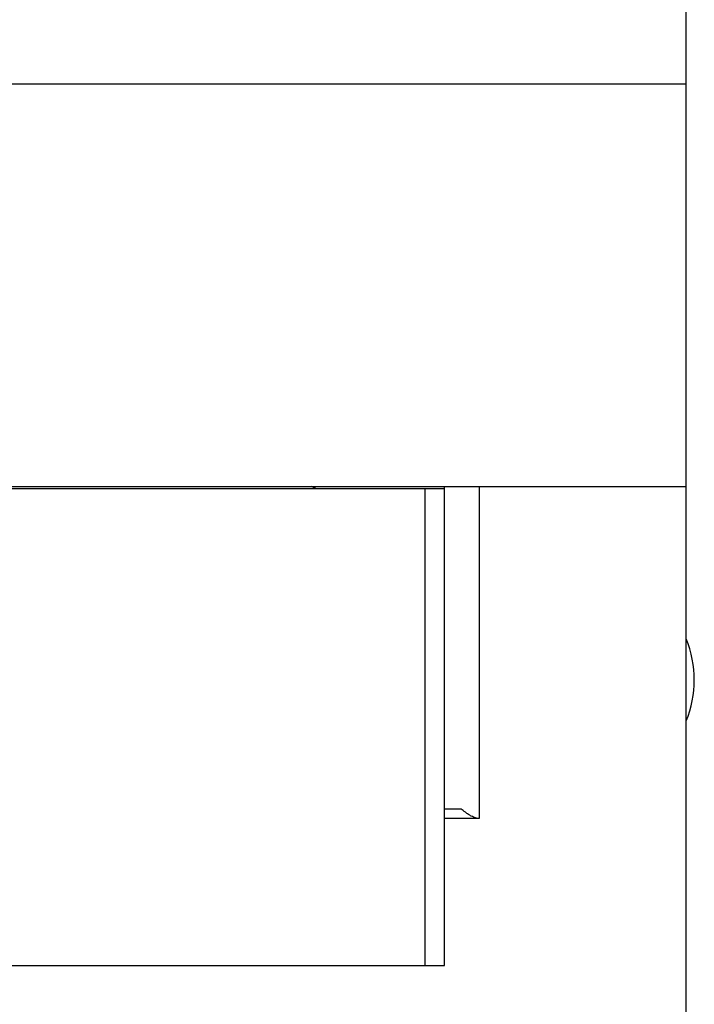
# Model space of a CAD drawing. Header units: inches. Extents: x 1.2 to 31.4, y 1 to 21.5.
# Tile 29 of 63: x 12.2 to 13.3, y 10.5 to 12. Entities that reach past the tile are written whole.
import ezdxf

# ---------------------------------------------------------------- set-up
doc = ezdxf.new("R2010")
doc.units = ezdxf.units.IN
doc.header["$MEASUREMENT"] = 0

msp = doc.modelspace()

# ---------------------------------------------------------------- linework, layer by layer
at = {"color": 7, "linetype": 'Continuous', "lineweight": 25}
for p, q in [((13.2547, 11.9502), (13.2547, 12.8252)), ((10.2547, 11.9502), (13.2547, 11.9502)), ((13.2547, 11.3252), (13.2547, 11.9502)), ((10.2547, 11.3252), (13.2547, 11.3252)), ((12.1985, 11.3222), (12.8497, 11.3222)), ((12.8497, 10.5822), (12.8497, 11.3222)), ((12.8497, 11.3222), (12.8797, 11.3222)), ((12.8797, 11.3222), (12.8797, 11.3252)), ((12.8797, 10.5822), (12.8797, 11.3222)), ((12.9333, 11.3252), (12.9333, 10.8102)), ((12.9333, 11.3252), (13.2547, 11.3252)), ((13.2547, 10.0752), (13.2547, 11.3252)), ((12.8797, 10.8252), (12.9052, 10.8252)), ((12.9333, 10.8102), (12.8797, 10.8102)), ((10.6597, 10.5822), (12.8497, 10.5822)), ((12.8497, 10.5822), (12.8797, 10.5822))]:
    msp.add_line(p, q, dxfattribs=at)
at = {"color": 7, "linetype": 'Continuous', "lineweight": 25, "flags": 128}
msp.add_lwpolyline([(12.6797, 11.3222), (12.6753, 11.3244), (12.6731, 11.3252)], dxfattribs=at)
at = {"color": 7, "linetype": 'Continuous', "lineweight": 25}
msp.add_arc((13.0989, 11.0252), 0.1683, 337.7944, 22.2056, dxfattribs=at)
msp.add_open_spline([(12.9333, 10.8102), (12.9325, 10.8103), (12.9307, 10.8104), (12.9277, 10.8112), (12.9244, 10.8124), (12.9207, 10.8142), (12.9164, 10.8167), (12.911, 10.8204), (12.9074, 10.8234), (12.9052, 10.8252)], degree=3, knots=[0, 0, 0, 0, 0.1107723, 0.2253907, 0.3360595, 0.4494873, 0.6040541, 0.7630237, 1, 1, 1, 1], dxfattribs=at)

doc.saveas('drawing.dxf')
